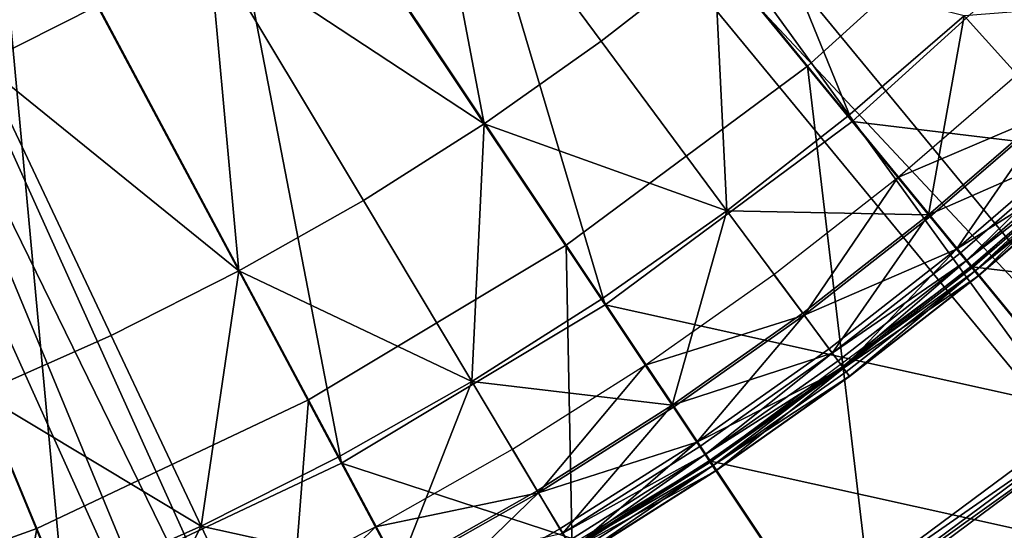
# Model space of a CAD drawing. Extents: x -3.87 to 3.87, y -3.87 to 3.87.
# Tile 92 of 115: x 1.16 to 2.15, y -2.85 to -2.33. Entities that reach past the tile are written whole.
import ezdxf

# ---------------------------------------------------------------- set-up
doc = ezdxf.new("R2010")
doc.units = 0
doc.layers.get('0').update_dxf_attribs({"linetype": 'CONTINUOUS'})

msp = doc.modelspace()

# ---------------------------------------------------------------- linework, layer by layer
for p in [(1.746411, -2.356009, 9.281931), (1.954002, -2.380951, 4.599773), (1.994485, -2.431414, 9.262104), (1.998755, -2.436616, 8.880756), (1.998755, -2.436616, 8.374943), (1.998757, -2.436615, 8.815489), (1.998757, -2.436615, 8.374943), (1.628709, -2.438917, 9.281931), (2.044955, -2.49291, 9.022295), (1.507069, -2.515933, 9.281931), (1.872782, -2.526401, 9.262104), (2.075737, -2.530417, 9.229345), (2.077262, -2.532277, 9.027664), (1.711239, -2.561041, 4.599773), (2.103969, -2.564819, 9.033573), (2.107427, -2.569033, 9.217014), (2.113618, -2.576576, 9.212923), (2.118367, -2.582363, 9.204885), (2.119477, -2.583714, 9.040556), (2.119663, -2.582814, 4.219625), (1.381798, -2.586891, 9.281931), (1.920172, -2.5903, 9.022295), (2.122262, -2.587109, 9.179028), (2.12589, -2.591529, 9.121477), (2.126033, -2.591704, 9.064547), (1.746567, -2.615305, 9.262104), (1.750316, -2.620917, 8.880756), (1.750316, -2.620917, 8.374943), (1.750318, -2.620917, 8.815489), (1.750318, -2.620917, 8.374943), (1.949077, -2.629273, 9.229345), (1.95051, -2.631205, 9.027664), (1.253201, -2.651628, 9.281931), (1.975588, -2.665019, 9.033573), (1.978835, -2.669397, 9.217014), (1.790766, -2.681453, 9.022295), (1.984648, -2.677235, 9.212923), (1.989107, -2.683248, 9.204885), (1.990149, -2.684653, 9.040556), (1.992765, -2.688179, 9.179028), (1.996171, -2.692772, 9.121477), (1.996306, -2.692954, 9.064547), (1.61613, -2.69789, 9.262104), (1.451956, -2.716408, 4.599773), (1.817723, -2.721797, 9.229345), (1.819059, -2.723797, 9.027664), (1.842448, -2.758801, 9.033573), (1.845476, -2.763333, 9.217014), (1.65703, -2.766127, 9.022295), (1.850898, -2.771447, 9.212923), (1.481799, -2.77398, 9.262104), (1.484972, -2.779916, 8.880756), (1.484972, -2.779916, 8.374943), (1.484973, -2.779916, 8.815489), (1.484973, -2.779916, 8.374943), (1.855057, -2.777671, 9.204885), (1.856029, -2.779126, 9.040556), (1.856318, -2.778172, 4.219625), (1.858468, -2.782777, 9.179028), (1.861645, -2.787531, 9.121477), (1.861771, -2.787719, 9.064547), (1.681975, -2.807745, 9.229345), (1.683211, -2.809808, 9.027664), (1.178724, -2.845676, 4.599773), (1.343902, -2.843399, 9.262104), (1.519301, -2.844141, 9.022295), (1.704854, -2.845917, 9.033573)]:
    msp.add_point(p)
for points in [[(0.894112, -2.947474, 4.599773), (1.178724, -2.845676, 4.599773), (0.000004, 0, 4.599773)], [(1.451956, -2.716408, 4.599773), (1.711239, -2.561041, 4.599773), (0.000004, 0, 4.599773)], [(1.178724, -2.845676, 4.599773), (1.451956, -2.716408, 4.599773), (0.000004, 0, 4.599773)], [(1.954002, -2.380951, 4.599773), (2.177992, -2.177986, 4.599773), (0.000004, 0, 4.599773)], [(1.711239, -2.561041, 4.599773), (1.954002, -2.380951, 4.599773), (0.000004, 0, 4.599773)], [(0.443038, -1.087032, 4.643107), (0.515916, -1.054148, 4.643107), (1.563571, -3.375987, 4.643107)], [(1.490692, -3.408871, 7.239486), (0.515916, -1.054148, 7.239486), (0.443038, -1.087032, 7.239486)], [(0.515916, -1.054148, 7.239486), (1.563571, -3.375987, 7.239486), (1.563571, -3.375987, 4.643107)], [(0.515916, -1.054148, 7.239486), (1.563571, -3.375987, 4.643107), (0.515916, -1.054148, 4.643107)], [(1.490692, -3.408871, 7.239486), (1.563571, -3.375987, 7.239486), (0.515916, -1.054148, 7.239486)], [(1.490692, -3.408871, 7.239486), (0.443038, -1.087032, 7.239486), (0.443038, -1.087032, 4.643107)], [(1.490692, -3.408871, 7.239486), (0.443038, -1.087032, 4.643107), (1.490692, -3.408871, 4.643107)], [(0.443038, -1.087032, 4.643107), (1.563571, -3.375987, 4.643107), (1.490692, -3.408871, 4.643107)], [(1.998755, -2.436616, 8.374943), (1.697754, -1.698677, 8.374943), (1.523057, -1.856977, 8.374943)], [(1.998755, -2.436616, 8.374943), (2.227982, -2.228906, 8.374943), (1.697754, -1.698677, 8.374943)], [(1.750316, -2.620917, 8.374943), (1.523057, -1.856977, 8.374943), (1.333719, -1.997434, 8.374943)], [(1.750316, -2.620917, 8.374943), (1.998755, -2.436616, 8.374943), (1.523057, -1.856977, 8.374943)], [(1.523672, -1.914553, 4.643107), (1.585345, -1.86367, 4.643107), (2.395881, -2.846097, 4.643107)], [(2.334208, -2.896979, 7.239486), (1.585345, -1.86367, 7.239486), (1.523672, -1.914553, 7.239486)], [(1.585345, -1.86367, 7.239486), (2.395881, -2.846097, 7.239486), (2.395881, -2.846097, 4.643107)], [(1.585345, -1.86367, 7.239486), (2.395881, -2.846097, 4.643107), (1.585345, -1.86367, 4.643107)], [(2.334208, -2.896979, 7.239486), (2.395881, -2.846097, 7.239486), (1.585345, -1.86367, 7.239486)], [(1.523672, -1.914553, 4.643107), (2.395881, -2.846097, 4.643107), (2.334208, -2.896979, 4.643107)], [(2.334208, -2.896979, 7.239486), (1.523672, -1.914553, 7.239486), (1.523672, -1.914553, 4.643107)], [(2.334208, -2.896979, 7.239486), (1.523672, -1.914553, 4.643107), (2.334208, -2.896979, 4.643107)], [(1.484972, -2.779916, 8.374943), (1.333719, -1.997434, 8.374943), (1.131496, -2.11861, 8.374943)], [(1.484972, -2.779916, 8.374943), (1.750316, -2.620917, 8.374943), (1.333719, -1.997434, 8.374943)], [(1.124019, -2.378494, 9.255472), (1.239369, -2.320425, 9.255472), (1.075292, -2.013461, 9.162994)], [(1.205351, -2.912207, 8.374943), (1.131496, -2.11861, 8.374943), (0.918393, -2.21943, 8.374943)], [(1.205351, -2.912207, 8.374943), (1.484972, -2.779916, 8.374943), (1.131496, -2.11861, 8.374943)], [(1.566424, -2.113326, 9.255472), (1.460846, -2.187695, 9.255472), (1.628709, -2.438917, 9.281931)], [(1.566424, -2.113326, 9.255472), (1.628709, -2.438917, 9.281931), (1.746411, -2.356009, 9.281931)], [(1.566424, -2.113326, 9.255472), (1.746411, -2.356009, 9.281931), (1.859906, -2.267428, 9.281931)], [(2.320372, -2.827374, 4.599773), (2.177992, -2.177986, 4.599773), (1.954002, -2.380951, 4.599773)], [(1.351736, -2.256776, 9.255472), (1.628709, -2.438917, 9.281931), (1.460846, -2.187695, 9.255472)], [(0.914086, -3.016385, 8.374943), (1.205351, -2.912207, 8.374943), (0.918393, -2.21943, 8.374943)], [(1.998755, -2.436616, 8.880756), (2.495397, -2.49632, 8.880756), (2.227982, -2.228906, 8.880756)], [(1.998757, -2.436615, 8.815489), (2.227984, -2.228906, 8.815489), (2.227984, -2.228906, 8.374943)], [(1.998757, -2.436615, 8.815489), (2.227984, -2.228906, 8.374943), (1.998757, -2.436615, 8.374943)], [(1.351736, -2.256776, 9.255472), (1.239369, -2.320425, 9.255472), (1.381798, -2.586891, 9.281931)], [(1.351736, -2.256776, 9.255472), (1.381798, -2.586891, 9.281931), (1.507069, -2.515933, 9.281931)], [(1.351736, -2.256776, 9.255472), (1.507069, -2.515933, 9.281931), (1.628709, -2.438917, 9.281931)], [(1.872782, -2.526401, 9.262104), (1.859906, -2.267428, 9.281931), (1.746411, -2.356009, 9.281931)], [(2.111391, -2.330579, 9.262104), (1.859906, -2.267428, 9.281931), (1.994485, -2.431414, 9.262104)], [(1.872782, -2.526401, 9.262104), (1.994485, -2.431414, 9.262104), (1.859906, -2.267428, 9.281931)], [(2.111391, -2.330579, 9.262104), (2.197402, -2.425477, 9.229345), (2.313774, -2.314697, 9.229345)], [(1.124019, -2.378494, 9.255472), (1.381798, -2.586891, 9.281931), (1.239369, -2.320425, 9.255472)], [(2.111391, -2.330579, 9.262104), (1.994485, -2.431414, 9.262104), (2.075737, -2.530417, 9.229345)], [(2.111391, -2.330579, 9.262104), (2.075737, -2.530417, 9.229345), (2.197402, -2.425477, 9.229345)], [(1.872782, -2.526401, 9.262104), (1.746411, -2.356009, 9.281931), (1.628709, -2.438917, 9.281931)], [(2.119663, -2.582814, 4.219625), (2.646104, -2.6461, 4.219625), (2.362644, -2.362641, 4.219625)], [(1.124019, -2.378494, 9.255472), (1.121586, -2.70998, 9.281931), (1.253201, -2.651628, 9.281931)], [(1.124019, -2.378494, 9.255472), (1.253201, -2.651628, 9.281931), (1.381798, -2.586891, 9.281931)], [(2.032092, -3.041231, 4.599773), (1.954002, -2.380951, 4.599773), (1.711239, -2.561041, 4.599773)], [(2.032092, -3.041231, 4.599773), (2.320372, -2.827374, 4.599773), (1.954002, -2.380951, 4.599773)], [(2.199017, -2.427259, 9.027664), (2.044955, -2.49291, 9.022295), (2.164817, -2.389525, 9.022295)], [(2.23095, -2.462491, 9.217014), (2.197402, -2.425477, 9.229345), (2.075737, -2.530417, 9.229345)], [(1.750316, -2.620917, 8.880756), (2.238669, -2.728951, 8.880756), (1.998755, -2.436616, 8.880756)], [(1.750318, -2.620917, 8.815489), (1.998757, -2.436615, 8.815489), (1.998757, -2.436615, 8.374943)], [(1.750318, -2.620917, 8.815489), (1.998757, -2.436615, 8.374943), (1.750318, -2.620917, 8.374943)], [(1.872782, -2.526401, 9.262104), (2.075737, -2.530417, 9.229345), (1.994485, -2.431414, 9.262104)], [(1.998755, -2.436616, 8.880756), (2.238669, -2.728951, 8.880756), (2.495397, -2.49632, 8.880756)], [(2.199017, -2.427259, 9.027664), (2.077262, -2.532277, 9.027664), (2.044955, -2.49291, 9.022295)], [(2.199017, -2.427259, 9.027664), (2.103969, -2.564819, 9.033573), (2.077262, -2.532277, 9.027664)], [(2.199017, -2.427259, 9.027664), (2.227289, -2.458452, 9.033573), (2.103969, -2.564819, 9.033573)], [(1.61613, -2.69789, 9.262104), (1.628709, -2.438917, 9.281931), (1.507069, -2.515933, 9.281931)], [(1.61613, -2.69789, 9.262104), (1.746567, -2.615305, 9.262104), (1.628709, -2.438917, 9.281931)], [(1.872782, -2.526401, 9.262104), (1.628709, -2.438917, 9.281931), (1.746567, -2.615305, 9.262104)], [(2.23095, -2.462491, 9.217014), (2.075737, -2.530417, 9.229345), (2.107427, -2.569033, 9.217014)], [(2.243705, -2.476564, 9.040556), (2.103969, -2.564819, 9.033573), (2.227289, -2.458452, 9.033573)], [(2.23095, -2.462491, 9.217014), (2.107427, -2.569033, 9.217014), (2.113618, -2.576576, 9.212923)], [(2.23095, -2.462491, 9.217014), (2.113618, -2.576576, 9.212923), (2.237503, -2.469721, 9.212923)], [(2.242531, -2.475268, 9.204885), (2.237503, -2.469721, 9.212923), (2.113618, -2.576576, 9.212923)], [(2.242531, -2.475268, 9.204885), (2.113618, -2.576576, 9.212923), (2.118367, -2.582363, 9.204885)], [(2.242531, -2.475268, 9.204885), (2.118367, -2.582363, 9.204885), (2.122262, -2.587109, 9.179028)], [(2.242531, -2.475268, 9.204885), (2.122262, -2.587109, 9.179028), (2.246653, -2.479817, 9.179028)], [(2.243705, -2.476564, 9.040556), (2.119477, -2.583714, 9.040556), (2.103969, -2.564819, 9.033573)], [(2.243705, -2.476564, 9.040556), (2.126033, -2.591704, 9.064547), (2.119477, -2.583714, 9.040556)], [(2.250494, -2.484055, 9.121477), (2.246653, -2.479817, 9.179028), (2.122262, -2.587109, 9.179028)], [(2.250494, -2.484055, 9.121477), (2.122262, -2.587109, 9.179028), (2.12589, -2.591529, 9.121477)], [(2.250494, -2.484055, 9.121477), (2.12589, -2.591529, 9.121477), (2.126033, -2.591704, 9.064547)], [(2.243705, -2.476564, 9.040556), (2.250645, -2.484222, 9.064547), (2.126033, -2.591704, 9.064547)], [(2.250494, -2.484055, 9.121477), (2.126033, -2.591704, 9.064547), (2.250645, -2.484222, 9.064547)], [(1.95051, -2.631205, 9.027664), (1.920172, -2.5903, 9.022295), (2.044955, -2.49291, 9.022295)], [(1.95051, -2.631205, 9.027664), (2.044955, -2.49291, 9.022295), (2.077262, -2.532277, 9.027664)], [(1.61613, -2.69789, 9.262104), (1.507069, -2.515933, 9.281931), (1.381798, -2.586891, 9.281931)], [(1.872782, -2.526401, 9.262104), (1.746567, -2.615305, 9.262104), (1.817723, -2.721797, 9.229345)], [(1.872782, -2.526401, 9.262104), (1.817723, -2.721797, 9.229345), (1.949077, -2.629273, 9.229345)], [(1.872782, -2.526401, 9.262104), (1.949077, -2.629273, 9.229345), (2.075737, -2.530417, 9.229345)], [(1.978835, -2.669397, 9.217014), (2.075737, -2.530417, 9.229345), (1.949077, -2.629273, 9.229345)], [(1.95051, -2.631205, 9.027664), (2.077262, -2.532277, 9.027664), (2.103969, -2.564819, 9.033573)], [(1.978835, -2.669397, 9.217014), (2.107427, -2.569033, 9.217014), (2.075737, -2.530417, 9.229345)], [(1.724193, -3.225728, 4.599773), (1.711239, -2.561041, 4.599773), (1.451956, -2.716408, 4.599773)], [(1.724193, -3.225728, 4.599773), (2.032092, -3.041231, 4.599773), (1.711239, -2.561041, 4.599773)], [(1.95051, -2.631205, 9.027664), (2.103969, -2.564819, 9.033573), (1.975588, -2.665019, 9.033573)], [(1.990149, -2.684653, 9.040556), (1.975588, -2.665019, 9.033573), (2.103969, -2.564819, 9.033573)], [(1.990149, -2.684653, 9.040556), (2.103969, -2.564819, 9.033573), (2.119477, -2.583714, 9.040556)], [(1.978835, -2.669397, 9.217014), (2.113618, -2.576576, 9.212923), (2.107427, -2.569033, 9.217014)], [(1.856318, -2.778172, 4.219625), (2.373971, -2.892689, 4.219625), (2.119663, -2.582814, 4.219625)], [(1.978835, -2.669397, 9.217014), (1.984648, -2.677235, 9.212923), (2.113618, -2.576576, 9.212923)], [(1.989107, -2.683248, 9.204885), (2.113618, -2.576576, 9.212923), (1.984648, -2.677235, 9.212923)], [(1.989107, -2.683248, 9.204885), (2.118367, -2.582363, 9.204885), (2.113618, -2.576576, 9.212923)], [(1.989107, -2.683248, 9.204885), (2.122262, -2.587109, 9.179028), (2.118367, -2.582363, 9.204885)], [(1.990149, -2.684653, 9.040556), (2.119477, -2.583714, 9.040556), (2.126033, -2.591704, 9.064547)], [(2.119663, -2.582814, 4.219625), (2.373971, -2.892689, 4.219625), (2.646104, -2.6461, 4.219625)], [(1.343902, -2.843399, 9.262104), (1.381798, -2.586891, 9.281931), (1.253201, -2.651628, 9.281931)], [(1.343902, -2.843399, 9.262104), (1.481799, -2.77398, 9.262104), (1.381798, -2.586891, 9.281931)], [(1.61613, -2.69789, 9.262104), (1.381798, -2.586891, 9.281931), (1.481799, -2.77398, 9.262104)], [(1.95051, -2.631205, 9.027664), (1.790766, -2.681453, 9.022295), (1.920172, -2.5903, 9.022295)], [(1.989107, -2.683248, 9.204885), (1.992765, -2.688179, 9.179028), (2.122262, -2.587109, 9.179028)], [(1.990149, -2.684653, 9.040556), (2.126033, -2.591704, 9.064547), (1.996306, -2.692954, 9.064547)], [(1.996171, -2.692772, 9.121477), (2.122262, -2.587109, 9.179028), (1.992765, -2.688179, 9.179028)], [(1.996171, -2.692772, 9.121477), (2.12589, -2.591529, 9.121477), (2.122262, -2.587109, 9.179028)], [(1.996171, -2.692772, 9.121477), (2.126033, -2.591704, 9.064547), (2.12589, -2.591529, 9.121477)], [(1.996171, -2.692772, 9.121477), (1.996306, -2.692954, 9.064547), (2.126033, -2.591704, 9.064547)], [(1.484972, -2.779916, 8.880756), (1.960423, -2.935363, 8.880756), (1.750316, -2.620917, 8.880756)], [(1.484973, -2.779916, 8.815489), (1.750318, -2.620917, 8.815489), (1.750318, -2.620917, 8.374943)], [(1.484973, -2.779916, 8.815489), (1.750318, -2.620917, 8.374943), (1.484973, -2.779916, 8.374943)], [(1.61613, -2.69789, 9.262104), (1.817723, -2.721797, 9.229345), (1.746567, -2.615305, 9.262104)], [(1.750316, -2.620917, 8.880756), (1.960423, -2.935363, 8.880756), (2.238669, -2.728951, 8.880756)], [(1.95051, -2.631205, 9.027664), (1.819059, -2.723797, 9.027664), (1.790766, -2.681453, 9.022295)], [(1.978835, -2.669397, 9.217014), (1.949077, -2.629273, 9.229345), (1.817723, -2.721797, 9.229345)], [(1.95051, -2.631205, 9.027664), (1.842448, -2.758801, 9.033573), (1.819059, -2.723797, 9.027664)], [(1.95051, -2.631205, 9.027664), (1.975588, -2.665019, 9.033573), (1.842448, -2.758801, 9.033573)], [(1.343902, -2.843399, 9.262104), (1.253201, -2.651628, 9.281931), (1.121586, -2.70998, 9.281931)], [(1.978835, -2.669397, 9.217014), (1.817723, -2.721797, 9.229345), (1.845476, -2.763333, 9.217014)], [(1.990149, -2.684653, 9.040556), (1.842448, -2.758801, 9.033573), (1.975588, -2.665019, 9.033573)], [(1.978835, -2.669397, 9.217014), (1.845476, -2.763333, 9.217014), (1.850898, -2.771447, 9.212923)], [(1.978835, -2.669397, 9.217014), (1.850898, -2.771447, 9.212923), (1.984648, -2.677235, 9.212923)], [(1.683211, -2.809808, 9.027664), (1.65703, -2.766127, 9.022295), (1.790766, -2.681453, 9.022295)], [(1.683211, -2.809808, 9.027664), (1.790766, -2.681453, 9.022295), (1.819059, -2.723797, 9.027664)], [(1.989107, -2.683248, 9.204885), (1.984648, -2.677235, 9.212923), (1.850898, -2.771447, 9.212923)], [(1.989107, -2.683248, 9.204885), (1.850898, -2.771447, 9.212923), (1.855057, -2.777671, 9.204885)], [(1.989107, -2.683248, 9.204885), (1.855057, -2.777671, 9.204885), (1.858468, -2.782777, 9.179028)], [(1.989107, -2.683248, 9.204885), (1.858468, -2.782777, 9.179028), (1.992765, -2.688179, 9.179028)], [(1.990149, -2.684653, 9.040556), (1.856029, -2.779126, 9.040556), (1.842448, -2.758801, 9.033573)], [(1.990149, -2.684653, 9.040556), (1.861771, -2.787719, 9.064547), (1.856029, -2.779126, 9.040556)], [(1.996171, -2.692772, 9.121477), (1.992765, -2.688179, 9.179028), (1.858468, -2.782777, 9.179028)], [(1.996171, -2.692772, 9.121477), (1.858468, -2.782777, 9.179028), (1.861645, -2.787531, 9.121477)], [(1.996171, -2.692772, 9.121477), (1.861645, -2.787531, 9.121477), (1.861771, -2.787719, 9.064547)], [(1.990149, -2.684653, 9.040556), (1.996306, -2.692954, 9.064547), (1.861771, -2.787719, 9.064547)], [(1.996171, -2.692772, 9.121477), (1.861771, -2.787719, 9.064547), (1.996306, -2.692954, 9.064547)], [(1.61613, -2.69789, 9.262104), (1.481799, -2.77398, 9.262104), (1.542174, -2.886933, 9.229345)], [(1.61613, -2.69789, 9.262104), (1.542174, -2.886933, 9.229345), (1.681975, -2.807745, 9.229345)], [(1.61613, -2.69789, 9.262104), (1.681975, -2.807745, 9.229345), (1.817723, -2.721797, 9.229345)], [(1.058726, -2.961523, 9.262104), (1.202769, -2.905972, 9.262104), (1.121586, -2.70998, 9.281931)], [(1.343902, -2.843399, 9.262104), (1.121586, -2.70998, 9.281931), (1.202769, -2.905972, 9.262104)], [(1.399731, -3.379234, 4.599773), (1.451956, -2.716408, 4.599773), (1.178724, -2.845676, 4.599773)], [(1.399731, -3.379234, 4.599773), (1.724193, -3.225728, 4.599773), (1.451956, -2.716408, 4.599773)], [(1.707657, -2.850593, 9.217014), (1.817723, -2.721797, 9.229345), (1.681975, -2.807745, 9.229345)], [(1.683211, -2.809808, 9.027664), (1.819059, -2.723797, 9.027664), (1.842448, -2.758801, 9.033573)], [(1.707657, -2.850593, 9.217014), (1.845476, -2.763333, 9.217014), (1.817723, -2.721797, 9.229345)], [(1.960424, -2.935363, 8.880756), (1.960425, -2.935364, 9.182608), (2.238671, -2.728951, 9.182608)], [(1.960424, -2.935363, 8.880756), (2.238671, -2.728951, 9.182608), (2.23867, -2.728951, 8.880756)], [(1.960424, -2.935364, 9.182608), (2.245462, -2.737228, 9.18961), (2.238669, -2.728951, 9.182608)], [(1.960424, -2.935364, 9.182608), (1.966372, -2.944266, 9.18961), (2.245462, -2.737228, 9.18961)], [(1.966372, -2.944266, 9.18961), (2.24949, -2.742136, 9.191612), (2.245462, -2.737228, 9.18961)], [(1.966372, -2.944266, 9.18961), (1.9699, -2.949546, 9.191612), (2.24949, -2.742136, 9.191612)], [(1.9699, -2.949546, 9.191612), (2.44941, -2.98574, 9.191612), (2.24949, -2.742136, 9.191612)], [(1.683211, -2.809808, 9.027664), (1.842448, -2.758801, 9.033573), (1.704854, -2.845917, 9.033573)], [(1.717421, -2.866884, 9.040556), (1.704854, -2.845917, 9.033573), (1.842448, -2.758801, 9.033573)], [(1.707657, -2.850593, 9.217014), (1.850898, -2.771447, 9.212923), (1.845476, -2.763333, 9.217014)], [(1.717421, -2.866884, 9.040556), (1.842448, -2.758801, 9.033573), (1.856029, -2.779126, 9.040556)], [(1.683211, -2.809808, 9.027664), (1.519301, -2.844141, 9.022295), (1.65703, -2.766127, 9.022295)], [(1.707657, -2.850593, 9.217014), (1.712673, -2.858963, 9.212923), (1.850898, -2.771447, 9.212923)], [(1.716522, -2.865384, 9.204885), (1.850898, -2.771447, 9.212923), (1.712673, -2.858963, 9.212923)], [(1.716522, -2.865384, 9.204885), (1.855057, -2.777671, 9.204885), (1.850898, -2.771447, 9.212923)], [(1.205351, -2.912207, 8.880756), (1.663243, -3.113437, 8.880756), (1.484972, -2.779916, 8.880756)], [(1.205353, -2.912207, 8.815489), (1.484973, -2.779916, 8.815489), (1.484973, -2.779916, 8.374943)], [(1.205353, -2.912207, 8.815489), (1.484973, -2.779916, 8.374943), (1.205353, -2.912207, 8.374943)], [(1.343902, -2.843399, 9.262104), (1.542174, -2.886933, 9.229345), (1.481799, -2.77398, 9.262104)], [(1.484972, -2.779916, 8.880756), (1.663243, -3.113437, 8.880756), (1.960423, -2.935363, 8.880756)], [(1.575053, -2.946712, 4.219625), (2.079031, -3.111485, 4.219625), (1.856318, -2.778172, 4.219625)], [(1.716522, -2.865384, 9.204885), (1.858468, -2.782777, 9.179028), (1.855057, -2.777671, 9.204885)], [(1.716522, -2.865384, 9.204885), (1.719679, -2.87065, 9.179028), (1.858468, -2.782777, 9.179028)], [(1.717421, -2.866884, 9.040556), (1.856029, -2.779126, 9.040556), (1.861771, -2.787719, 9.064547)], [(1.722618, -2.875554, 9.121477), (1.858468, -2.782777, 9.179028), (1.719679, -2.87065, 9.179028)], [(1.722618, -2.875554, 9.121477), (1.861645, -2.787531, 9.121477), (1.858468, -2.782777, 9.179028)], [(1.856318, -2.778172, 4.219625), (2.079031, -3.111485, 4.219625), (2.373971, -2.892689, 4.219625)], [(1.717421, -2.866884, 9.040556), (1.861771, -2.787719, 9.064547), (1.722735, -2.875749, 9.064547)], [(1.722618, -2.875554, 9.121477), (1.861771, -2.787719, 9.064547), (1.861645, -2.787531, 9.121477)], [(1.722618, -2.875554, 9.121477), (1.722735, -2.875749, 9.064547), (1.861771, -2.787719, 9.064547)], [(1.683211, -2.809808, 9.027664), (1.543307, -2.889054, 9.027664), (1.519301, -2.844141, 9.022295)], [(1.707657, -2.850593, 9.217014), (1.681975, -2.807745, 9.229345), (1.542174, -2.886933, 9.229345)], [(1.683211, -2.809808, 9.027664), (1.563153, -2.926182, 9.033573), (1.543307, -2.889054, 9.027664)], [(1.683211, -2.809808, 9.027664), (1.704854, -2.845917, 9.033573), (1.563153, -2.926182, 9.033573)], [(2.047625, -3.064479, 4.597562), (2.32037, -2.827374, 4.599773), (2.03209, -3.041231, 4.599773)], [(2.047625, -3.064479, 4.597562), (2.338109, -2.848988, 4.597562), (2.32037, -2.827374, 4.599773)], [(1.061755, -3.500119, 4.599773), (1.178724, -2.845676, 4.599773), (0.894112, -2.947474, 4.599773)], [(1.061755, -3.500119, 4.599773), (1.399731, -3.379234, 4.599773), (1.178724, -2.845676, 4.599773)], [(1.343902, -2.843399, 9.262104), (1.202769, -2.905972, 9.262104), (1.251782, -3.0243, 9.229345)], [(1.343902, -2.843399, 9.262104), (1.251782, -3.0243, 9.229345), (1.398662, -2.959179, 9.229345)], [(1.343902, -2.843399, 9.262104), (1.398662, -2.959179, 9.229345), (1.542174, -2.886933, 9.229345)], [(1.39969, -2.961353, 9.027664), (1.377916, -2.915316, 9.022295), (1.519301, -2.844141, 9.022295)], [(1.39969, -2.961353, 9.027664), (1.519301, -2.844141, 9.022295), (1.543307, -2.889054, 9.027664)], [(1.717421, -2.866884, 9.040556), (1.563153, -2.926182, 9.033573), (1.704854, -2.845917, 9.033573)]]:
    msp.add_3dface(points)

doc.saveas('drawing.dxf')
